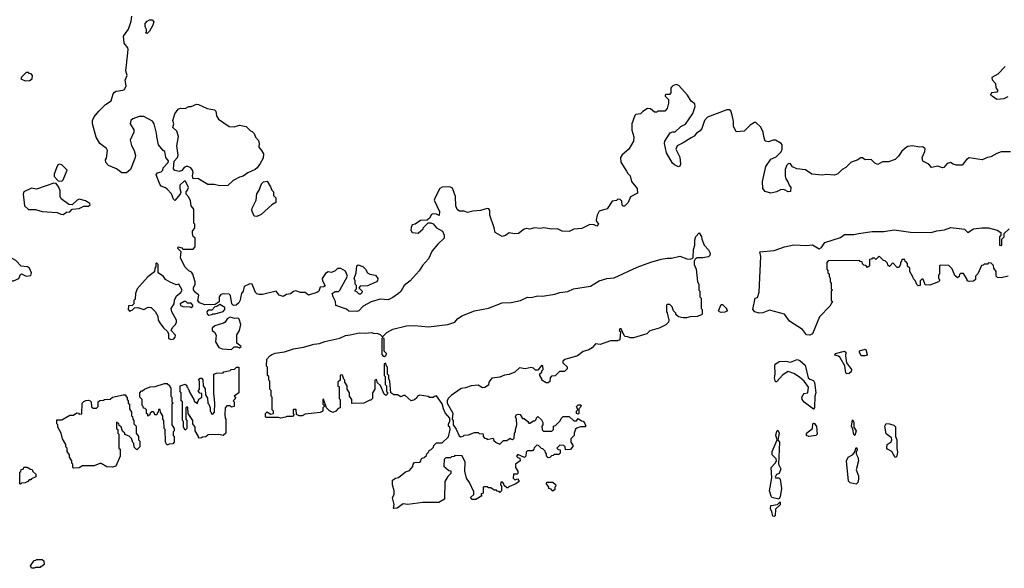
# Model space of a CAD drawing. Extents: x 2106670 to 2323771, y 35271 to 224896.
# Tile 78 of 256: x 2194919 to 2203461, y 57852 to 62609. Entities that reach past the tile are written whole.
import ezdxf

# ---------------------------------------------------------------- set-up
doc = ezdxf.new("R2010")
doc.units = 0

msp = doc.modelspace()

# ---------------------------------------------------------------- linework, layer by layer
at = {"layer": '0CON20XD'}
for points in [[(2196837, 60213), (2196831.7, 60178.3), (2196820, 60155), (2196797, 60133), (2196775, 60130), (2196760, 60145), (2196747, 60217), (2196735, 60230), (2196685, 60232.5), (2196665, 60227.5), (2196650, 60205), (2196648.3, 60161.7), (2196615, 60140), (2196525, 60137.5), (2196480, 60155), (2196463, 60173), (2196471.7, 60221.7), (2196443.6, 60243.6), (2196427, 60267), (2196426.7, 60285), (2196442.5, 60315), (2196442.5, 60335), (2196421.7, 60401.7), (2196409.3, 60419.3), (2196385, 60432.5), (2196352.5, 60465), (2196312.5, 60545), (2196320, 60595), (2196290, 60625), (2196295, 60640), (2196325, 60630), (2196335, 60620), (2196425, 60620), (2196441.7, 60638.3), (2196440, 60715), (2196425, 60730), (2196417.5, 60755), (2196417.5, 60775), (2196437.5, 60805), (2196437.5, 60835), (2196430, 60845), (2196430, 60965), (2196407.5, 60995), (2196399.3, 61039.3), (2196385, 61070), (2196362.5, 61095), (2196362.5, 61115), (2196375, 61130), (2196382.5, 61155), (2196358.3, 61208.3), (2196345, 61207.5), (2196307.5, 61175), (2196307.5, 61145), (2196317, 61113), (2196310, 61095), (2196265, 61040), (2196251.7, 61051.7), (2196235, 61100), (2196199.3, 61139.3), (2196185, 61152.5), (2196146.4, 61166.4), (2196133.9, 61183.9), (2196102.5, 61265), (2196115, 61282.5), (2196145, 61290), (2196160, 61305), (2196162.5, 61325), (2196208.3, 61371.7), (2196210, 61385), (2196187.5, 61415), (2196177.5, 61465), (2196163.6, 61473.6), (2196124, 61525), (2196107.5, 61597.5), (2196106.2, 61625), (2196085.7, 61705.7), (2196070.5, 61730.4), (2195995, 61770), (2195955, 61768.8), (2195901.7, 61748.3), (2195882.5, 61735), (2195877.5, 61705), (2195910, 61655), (2195910, 61635), (2195876.2, 61563.8), (2195887.9, 61517.9), (2195911.2, 61475), (2195922.5, 61432.5), (2195918, 61405), (2195880.7, 61309.3), (2195845, 61280), (2195805, 61280), (2195760, 61315), (2195690, 61345), (2195665, 61370), (2195663, 61393), (2195671.7, 61408.3), (2195681.2, 61475), (2195671.7, 61491.7), (2195615, 61536.2), (2195581.1, 61591.1), (2195549.2, 61705), (2195550.8, 61735), (2195565, 61766.7), (2195605, 61816.7), (2195664, 61875), (2195711.2, 61905), (2195730, 61965), (2195740.2, 61979.8), (2195755, 61988.6), (2195813, 61997), (2195827.5, 62005), (2195842.5, 62035), (2195833.8, 62085), (2195851.2, 62125), (2195840.8, 62165), (2195844.2, 62214.2), (2195860.7, 62350.7), (2195856.1, 62366.1), (2195826.2, 62405), (2195820, 62465), (2195863.9, 62526.1), (2195886.2, 62595), (2195891.7, 62638.3)], [(2196025, 62490), (2196010, 62495), (2196020, 62505), (2196020, 62525), (2196008.3, 62548.3), (2196007.5, 62575), (2196025, 62597.5), (2196045, 62607.5), (2196067, 62607), (2196081.7, 62591.7), (2196075, 62560), (2196045, 62510), (2196025, 62490)], [(2203467.7, 62202.3), (2203405, 62136.7), (2203351.7, 62108.3), (2203355, 62087.5), (2203383.8, 62055), (2203388.3, 62018.3), (2203404, 61995), (2203395, 61980), (2203350, 61975), (2203342.5, 61955), (2203355, 61947.5), (2203395, 61921.2), (2203460, 61925), (2203495, 61943.3)], [(2194965, 62080), (2195005, 62082.5), (2195027.5, 62095), (2195030, 62125), (2195018.3, 62138.3), (2195001.7, 62141.7), (2194995, 62150), (2194975, 62150), (2194935, 62110), (2194930, 62095), (2194965, 62080)], [(2203515, 61463.8), (2203435, 61463.3), (2203395, 61448.8), (2203345, 61418.8), (2203315, 61414), (2203270, 61395), (2203155, 61410), (2203134.1, 61395.9), (2203095, 61348.8), (2203045, 61346.2), (2203017.7, 61357.7), (2202995, 61371.2), (2202965, 61363.3), (2202935, 61326.7), (2202925, 61323.3), (2202885, 61337.5), (2202828.3, 61328.3), (2202805, 61357.5), (2202753, 61383), (2202747.5, 61415), (2202772.5, 61465), (2202775, 61490), (2202755, 61507.5), (2202726.4, 61503.6), (2202665, 61514), (2202625, 61508.8), (2202609.5, 61500.4), (2202572.3, 61467.7), (2202543.3, 61425), (2202515, 61396.7), (2202455, 61377.5), (2202405, 61376.7), (2202365, 61354.3), (2202336.7, 61365), (2202305, 61397.5), (2202255, 61393.3), (2202231.7, 61411.7), (2202215, 61412.5), (2202185, 61390), (2202132.5, 61375), (2202085, 61327.5), (2202055, 61310), (2202016.1, 61273.9), (2201988.3, 61261.7), (2201915, 61266.2), (2201885, 61261.2), (2201790.7, 61270.7), (2201735, 61307.5), (2201660, 61315), (2201623.6, 61333.6), (2201605, 61360), (2201588.3, 61361.7), (2201573, 61347), (2201560.7, 61309.3), (2201560, 61255), (2201565, 61230), (2201587, 61197), (2201593, 61173), (2201610, 61155), (2201605, 61120), (2201585, 61117.5), (2201555, 61132.5), (2201525, 61137.5), (2201483.9, 61116.1), (2201435, 61106), (2201385, 61120), (2201365.6, 61145.5), (2201364.4, 61205), (2201391.4, 61335), (2201435, 61398.8), (2201480.5, 61419.6), (2201526.1, 61463.9), (2201533.6, 61486.4), (2201533.8, 61525), (2201525.8, 61535.8), (2201475, 61563.3), (2201455, 61563.3), (2201415, 61548.8), (2201386.7, 61556.7), (2201373.8, 61595), (2201368.8, 61635), (2201348.3, 61678.3), (2201305, 61717.5), (2201295, 61717.5), (2201256.4, 61693.6), (2201205, 61642.5), (2201135, 61637.5), (2201112, 61685), (2201112.5, 61725), (2201100.5, 61780.4), (2201088, 61818), (2201077, 61827), (2201055, 61826.7), (2200885.6, 61764.4), (2200860.8, 61735), (2200837.5, 61665), (2200823.3, 61645), (2200790, 61625), (2200769.5, 61600.4), (2200745, 61583.3), (2200675, 61540), (2200623.6, 61516.4), (2200612.5, 61485), (2200645.8, 61415.8), (2200651.2, 61355), (2200645, 61337.5), (2200635, 61332.5), (2200600.9, 61350.9), (2200581.4, 61365), (2200530, 61455), (2200511.9, 61535), (2200514.3, 61555), (2200563.1, 61626.9), (2200585, 61636.2), (2200605, 61636.2), (2200655, 61684), (2200695, 61703.3), (2200760, 61795), (2200777.5, 61855), (2200775, 61880), (2200743.6, 61903.6), (2200713.3, 61955), (2200637.6, 62037.6), (2200615, 62046), (2200585, 62036.2), (2200573.3, 62025), (2200566.7, 62015), (2200567.5, 61975), (2200555, 61960), (2200525, 61960), (2200520, 61955), (2200520, 61945), (2200547, 61917), (2200547.5, 61885), (2200535, 61840), (2200515, 61816.7), (2200455, 61816.7), (2200445, 61807.5), (2200425, 61807.5), (2200390, 61835), (2200365, 61837.5), (2200325, 61813.8), (2200305, 61793.8), (2200265, 61786.2), (2200255, 61777.5), (2200230.6, 61705), (2200230.5, 61650.4), (2200246.4, 61593.6), (2200242.5, 61555), (2200203.3, 61485), (2200145, 61436.7), (2200131.2, 61415), (2200134.4, 61374.4), (2200182.5, 61295), (2200194.2, 61274.2), (2200216.2, 61255), (2200226.4, 61206.4), (2200276.1, 61146.1), (2200277.5, 61105), (2200217, 61073), (2200197.5, 61025), (2200167, 60993), (2200153, 60993), (2200145, 61000), (2200142.5, 61035), (2200129.3, 61049.3), (2200108.3, 61051.7), (2200095, 61042.5), (2200060, 61035), (2200015, 60970), (2199945, 60947.5), (2199927.5, 60915), (2199920, 60875), (2199920, 60865), (2199940, 60835), (2199925, 60820), (2199901.7, 60831.7), (2199865, 60833.3), (2199795, 60797.5), (2199725, 60792.5), (2199685, 60773.8), (2199625, 60776.7), (2199585, 60796.7), (2199535, 60793.8), (2199465, 60803.3), (2199435, 60798.8), (2199385, 60803.3), (2199345, 60794), (2199315, 60798), (2199295, 60791.4), (2199245, 60755.7), (2199211.9, 60751.9), (2199165, 60760), (2199133.6, 60736.4), (2199105, 60730), (2199043, 60763), (2199036.2, 60805), (2198997.5, 60915), (2198996.7, 60955), (2198988, 60968), (2198975, 60973.3), (2198916.7, 60953.3), (2198851.4, 60948.6), (2198805, 60938.1), (2198775, 60948.9), (2198735, 60948.6), (2198713.8, 60963.8), (2198702.8, 60995), (2198700, 61075), (2198675, 61147.1), (2198655, 61158.1), (2198635, 61160), (2198585, 61157.1), (2198563.6, 61146.4), (2198522.1, 61067.9), (2198515.9, 61045), (2198562, 60945), (2198558.3, 60911.7), (2198535, 60922.5), (2198503, 60927), (2198490, 60920), (2198473, 60887), (2198455, 60870), (2198395, 60867.5), (2198350, 60835), (2198325, 60830), (2198313.6, 60806.4), (2198313.3, 60785), (2198325, 60763.3), (2198375, 60757.5), (2198420, 60795), (2198420, 60805), (2198461.7, 60848.3), (2198485, 60847.5), (2198505, 60840), (2198533.9, 60803.9), (2198586.4, 60776.4), (2198601.7, 60741.7), (2198602.5, 60715), (2198546.1, 60663.9), (2198496.7, 60605), (2198466, 60535), (2198412.1, 60477.9), (2198385, 60431.2), (2198305, 60343.8), (2198255, 60304), (2198226.3, 60253.7), (2198204.4, 60235.5), (2198155, 60200), (2198115, 60180.8), (2198045, 60186.7), (2197968.3, 60161.7), (2197900, 60125), (2197860, 60085), (2197845, 60077.5), (2197773, 60083), (2197755, 60100), (2197661.7, 60131.7), (2197657.5, 60165), (2197637.5, 60205), (2197630, 60235), (2197655, 60252.5), (2197685, 60252.5), (2197696.4, 60263.6), (2197762.5, 60385), (2197745, 60430), (2197705, 60452.5), (2197675, 60452.5), (2197655, 60432.5), (2197625, 60417.5), (2197595, 60422.5), (2197570.5, 60409.6), (2197543.3, 60365), (2197546.7, 60345), (2197568.3, 60301.7), (2197557, 60293), (2197525, 60290), (2197513.6, 60256.4), (2197495.9, 60244.1), (2197425, 60220), (2197395, 60242.5), (2197353.9, 60243.9), (2197315, 60257.5), (2197295, 60252.5), (2197267.3, 60232.7), (2197232.5, 60227.5), (2197205, 60207.8), (2197169.3, 60219.3), (2197145, 60254.2), (2197025, 60226.2), (2196995, 60226.7), (2196975, 60232.5), (2196963.8, 60243.8), (2196936.4, 60316.4), (2196915, 60320), (2196867.5, 60295), (2196857.5, 60255), (2196842.5, 60235), (2196837, 60213)], [(2196655, 61168.8), (2196605, 61181.2), (2196550.7, 61180.7), (2196465, 61232.5), (2196425, 61230), (2196417.5, 61255), (2196422.5, 61285), (2196416.7, 61305), (2196402.5, 61325), (2196376.4, 61336.4), (2196363, 61337), (2196345, 61327.5), (2196325, 61300), (2196305, 61292.5), (2196265, 61300), (2196253.3, 61315), (2196258.3, 61381.7), (2196287.5, 61415), (2196293.3, 61435), (2196281.2, 61515), (2196296.2, 61595), (2196281.2, 61641.2), (2196246.7, 61675), (2196256.2, 61705), (2196246.7, 61735), (2196265, 61792.5), (2196295, 61833.3), (2196315, 61841.2), (2196355, 61838), (2196385, 61857.5), (2196405, 61857.5), (2196453.9, 61876.1), (2196470, 61875), (2196545, 61840), (2196608.3, 61828.3), (2196620, 61815), (2196626.7, 61775), (2196642.5, 61745), (2196735, 61683.3), (2196779.5, 61680.4), (2196825, 61694), (2196885, 61682.5), (2196920, 61645), (2196935, 61640), (2196953, 61623), (2196965, 61590), (2196991.7, 61561.7), (2196997.5, 61535), (2196992.5, 61505), (2197017.5, 61475), (2197032.5, 61445), (2197031.7, 61408.3), (2197005, 61362.5), (2196980, 61325), (2196960.5, 61309.6), (2196898.8, 61281.2), (2196857.7, 61252.3), (2196825, 61243.8), (2196770, 61215), (2196725, 61172.5), (2196655, 61168.8)], [(2195285, 61210), (2195295, 61220), (2195330, 61305), (2195285, 61350), (2195264.1, 61355.9), (2195250.5, 61349.6), (2195237.5, 61325), (2195218.3, 61268.3), (2195218.3, 61248.3), (2195251.7, 61211.7), (2195285, 61210)], [(2195295, 60920), (2195325, 60940), (2195355, 60942.5), (2195373, 60967), (2195435, 60973.1), (2195475, 60992), (2195515, 60992.5), (2195530, 61005), (2195526.4, 61016.4), (2195488.3, 61038.3), (2195435, 61053.3), (2195417.5, 61045), (2195375, 61002.5), (2195346.4, 61006.4), (2195277.5, 61055), (2195270, 61075), (2195270, 61125), (2195258.3, 61158.3), (2195235, 61190), (2195215, 61192.5), (2195065, 61140), (2195020.7, 61149.3), (2194953.3, 61115), (2194950, 61095), (2194961.9, 60995), (2194995, 60963.8), (2195055, 60963.3), (2195115, 60946.7), (2195245, 60937.5), (2195275, 60922.5), (2195295, 60920)], [(2196975, 60903.8), (2196952.5, 60905), (2196933.8, 60955), (2196936.2, 60975), (2196970, 61045), (2196975, 61100), (2196995, 61130), (2197016.2, 61185), (2197035, 61203.3), (2197065, 61210), (2197095, 61160), (2197105, 61130), (2197120, 61115), (2197120, 61085), (2197140, 61065), (2197140, 61025), (2197105, 61002.5), (2197015, 60920), (2196975, 60903.8)], [(2198165, 58370), (2198162.5, 58375), (2198166.2, 58405), (2198154.1, 58464.1), (2198166.2, 58495), (2198166.7, 58525), (2198154.2, 58575), (2198154.3, 58615.7), (2198180, 58635), (2198205, 58640), (2198265, 58687.5), (2198299.3, 58700.7), (2198330, 58735), (2198332.5, 58755), (2198345, 58770), (2198388.3, 58771.7), (2198398.3, 58781.7), (2198401.7, 58798.3), (2198411.7, 58808.3), (2198428.3, 58811.7), (2198448.3, 58831.7), (2198450, 58845), (2198468.3, 58861.7), (2198470, 58875), (2198488.3, 58881.7), (2198508.3, 58901.7), (2198511.7, 58918.3), (2198535, 58940), (2198585, 58940), (2198638.3, 58991.7), (2198652.5, 59055), (2198650, 59075), (2198640, 59085), (2198640, 59105), (2198650, 59125), (2198650, 59155), (2198609.3, 59199.3), (2198594.2, 59234.2), (2198585, 59277.5), (2198535, 59347.5), (2198516.7, 59343.3), (2198505, 59332.5), (2198475, 59332.5), (2198461.7, 59341.7), (2198387, 59353), (2198370, 59345), (2198365, 59330), (2198345, 59312.5), (2198316.4, 59303.6), (2198261.7, 59351.7), (2198248.3, 59351.7), (2198225, 59340), (2198197, 59357), (2198165, 59356.7), (2198140, 59375), (2198130, 59475), (2198120, 59495), (2198120, 59525), (2198110, 59535), (2198110, 59595), (2198100, 59605), (2198095, 59630), (2198080, 59625), (2198080, 59525), (2198090, 59515), (2198090, 59445), (2198100, 59435), (2198100, 59385), (2198108.3, 59378.3), (2198110, 59365), (2198095, 59350), (2198081.7, 59361.7), (2198048.3, 59438.3), (2198021.7, 59461.7), (2198015, 59490), (2198000, 59485), (2198000, 59405), (2197980, 59375), (2197980, 59325), (2197965, 59310), (2197955, 59310), (2197905, 59283.3), (2197801.7, 59281.7), (2197800, 59315), (2197780, 59345), (2197780, 59375), (2197760, 59405), (2197760, 59435), (2197740, 59465), (2197740, 59485), (2197731.7, 59491.7), (2197718.3, 59528.3), (2197705, 59530), (2197700, 59525), (2197700, 59485), (2197680, 59465), (2197680, 59435), (2197690, 59425), (2197690, 59325), (2197700, 59315), (2197700, 59245), (2197681.7, 59238.3), (2197662.5, 59215), (2197634, 59204), (2197607, 59217), (2197580, 59245), (2197555, 59320), (2197550, 59315), (2197550, 59275), (2197558.3, 59268.3), (2197560, 59255), (2197550, 59245), (2197547.5, 59215), (2197525, 59202.5), (2197395, 59190), (2197370, 59175), (2197343.8, 59173.8), (2197320, 59185), (2197318.3, 59228.3), (2197295, 59230), (2197290, 59225), (2197290, 59195), (2197300, 59185), (2197285, 59170), (2197235, 59170), (2197225, 59162.5), (2197185, 59154), (2197165, 59160), (2197055, 59160), (2197050, 59165), (2197050, 59195), (2197065, 59210), (2197095, 59190), (2197120, 59195), (2197120, 59215), (2197110, 59225), (2197110, 59335), (2197100, 59345), (2197100, 59395), (2197090, 59405), (2197090, 59475), (2197080, 59485), (2197080, 59515), (2197070, 59525), (2197070, 59595), (2197060, 59605), (2197062.5, 59665), (2197090, 59695), (2197105, 59706.7), (2197135, 59716.7), (2197215, 59730), (2197295, 59755.8), (2197381.7, 59768.3), (2197472.5, 59795), (2197519.6, 59800.4), (2197565, 59820), (2197695, 59846.7), (2197745, 59871.2), (2197786.4, 59876.4), (2197865, 59893.3), (2197915, 59890), (2197975, 59897.5), (2197985, 59890), (2198025, 59887.5), (2198045, 59880), (2198065, 59860), (2198103.9, 59896.1), (2198155, 59926.2), (2198275.8, 59954.2), (2198345, 59958.6), (2198465, 59945.7), (2198632.7, 59967.3), (2198693.6, 59986.4), (2198717.5, 60015), (2198755, 60040.8), (2198865.7, 60085.7), (2198985, 60107.1), (2199105, 60152.9), (2199183.3, 60156.7), (2199265, 60175.6), (2199325, 60201.9), (2199355, 60199.1), (2199415, 60214.4), (2199455, 60211.1), (2199561.8, 60228.2), (2199605, 60243.8), (2199675, 60253.3), (2199723.9, 60276.1), (2199870.5, 60299.6), (2199945, 60344), (2200013.9, 60366.1), (2200075, 60370), (2200275, 60462.5), (2200395, 60506), (2200485, 60531.2), (2200535, 60541.2), (2200575, 60540), (2200645, 60560), (2200706, 60536), (2200735, 60532.5), (2200752.5, 60537.5), (2200762.5, 60547.5), (2200764.7, 60615), (2200775.8, 60655), (2200775, 60700), (2200785, 60730), (2200815, 60760), (2200835, 60730), (2200837.5, 60705), (2200856.2, 60655), (2200895, 60614.2), (2200910, 60585), (2200906.7, 60565), (2200895, 60552.7), (2200845.4, 60544.6), (2200795, 60543.3), (2200777.5, 60532.5), (2200770, 60515), (2200770, 60485), (2200786.4, 60446.4), (2200800, 60335), (2200810, 60315), (2200810, 60265), (2200820, 60255), (2200820, 60205), (2200830, 60195), (2200830, 60105), (2200840, 60095), (2200840, 60055), (2200835, 60050), (2200795, 60036.7), (2200735, 60033.8), (2200703.9, 60023.9), (2200673.9, 60023.9), (2200633.6, 60033.6), (2200611.7, 60051.7), (2200610, 60065), (2200590, 60085), (2200578.3, 60118.3), (2200558.3, 60138.3), (2200535, 60140), (2200530, 60135), (2200530, 60075), (2200537, 60067), (2200550, 60005), (2200546.7, 59985), (2200525, 59962.5), (2200467, 59933), (2200385, 59910), (2200360, 59885), (2200245, 59850), (2200215, 59850), (2200195, 59860), (2200171.7, 59861.7), (2200161.7, 59871.7), (2200138.3, 59928.3), (2200125, 59930), (2200120, 59915), (2200130, 59905), (2200126.1, 59833.9), (2200105, 59823.8), (2200045, 59823.3), (2199953.8, 59793.8), (2199915, 59800), (2199885, 59763.8), (2199855, 59746.7), (2199807.5, 59732.5), (2199757.5, 59695), (2199647.5, 59662.5), (2199631.7, 59648.3), (2199630, 59635), (2199668.3, 59598.3), (2199668.3, 59581.7), (2199645, 59560), (2199601.7, 59558.3), (2199565, 59520), (2199531.7, 59518.3), (2199520, 59505), (2199518.3, 59471.7), (2199505, 59460), (2199485, 59460), (2199450, 59485), (2199450, 59495), (2199430, 59525), (2199431.7, 59538.3), (2199448.3, 59551.7), (2199450, 59565), (2199460, 59575), (2199458.3, 59608.3), (2199445, 59610), (2199415, 59570), (2199395, 59570), (2199375, 59586.7), (2199355, 59593.3), (2199305, 59582.5), (2199255, 59590), (2199215, 59553.3), (2199165, 59533.8), (2199125, 59526.2), (2199085, 59510), (2199015, 59500), (2198988.8, 59465), (2198985, 59440), (2198955, 59420), (2198935, 59417.5), (2198895, 59440), (2198835, 59434), (2198785, 59416.7), (2198748.3, 59411.7), (2198660.7, 59349.3), (2198636.4, 59323.6), (2198627.5, 59305), (2198627.5, 59285), (2198676.4, 59196.4), (2198670, 59145), (2198680, 59135), (2198680, 59095), (2198705, 59060), (2198731.7, 59001.7), (2198742.5, 58992.5), (2198765, 58997.5), (2198775, 59006.2), (2198811.7, 59008.3), (2198865, 59030), (2198895, 59030), (2198905, 59020), (2198938.3, 59018.3), (2198940, 58995), (2198951.7, 58981.7), (2198968.3, 58978.3), (2198975, 58970), (2199025, 58980), (2199031.7, 58961.7), (2199051.7, 58941.7), (2199085, 58930), (2199115, 58960), (2199145, 58960), (2199175, 58980), (2199181.7, 58971.7), (2199195, 58970), (2199208.3, 58981.7), (2199212.5, 59025), (2199220, 59035), (2199220, 59055), (2199232.5, 59095), (2199230, 59145), (2199220, 59165), (2199230, 59185), (2199245, 59190), (2199260, 59185), (2199281.7, 59151.7), (2199295, 59150), (2199326.4, 59126.4), (2199335, 59110), (2199345, 59110), (2199375, 59130), (2199388.3, 59131.7), (2199398.3, 59141.7), (2199401.7, 59158.3), (2199415, 59170), (2199445, 59140), (2199457, 59117), (2199457.5, 59095), (2199450, 59085), (2199451.7, 59051.7), (2199465, 59040), (2199535, 59040), (2199550, 59055), (2199550, 59085), (2199568.3, 59091.7), (2199608.3, 59131.7), (2199615, 59150), (2199635, 59170), (2199685, 59170), (2199725, 59130), (2199748.3, 59131.7), (2199765, 59150), (2199791.7, 59131.7), (2199808.3, 59128.3), (2199820, 59115), (2199830, 59085), (2199825, 59080), (2199785, 59080), (2199751.7, 59068.3), (2199741.7, 59058.3), (2199730, 59025), (2199730, 59005), (2199700, 58975), (2199700, 58945), (2199720, 58915), (2199698.3, 58881.7), (2199655, 58880), (2199650, 58905), (2199638.3, 58918.3), (2199605, 58920), (2199580, 58895), (2199591.7, 58881.7), (2199608.3, 58878.3), (2199608.3, 58851.7), (2199595, 58840), (2199555, 58840), (2199548.3, 58831.7), (2199531.7, 58828.3), (2199518.3, 58811.7), (2199505, 58810), (2199490, 58825), (2199490, 58845), (2199480, 58855), (2199478.3, 58868.3), (2199458.3, 58888.3), (2199445, 58890), (2199418.3, 58918.3), (2199405, 58920), (2199381.7, 58898.3), (2199380, 58885), (2199368.3, 58871.7), (2199325, 58870), (2199311.7, 58858.3), (2199310, 58825), (2199298.3, 58811.7), (2199241.7, 58838.3), (2199230, 58825), (2199241.7, 58811.7), (2199258.3, 58808.3), (2199260, 58785), (2199220, 58755), (2199220, 58725), (2199240, 58695), (2199240, 58675), (2199235, 58670), (2199201.7, 58668.3), (2199200, 58635), (2199215, 58620), (2199238.3, 58628.3), (2199250, 58615), (2199248.3, 58601.7), (2199218.3, 58581.7), (2199161.7, 58558.3), (2199155, 58550), (2199145, 58550), (2199121.7, 58571.7), (2199120, 58585), (2199108.3, 58598.3), (2199091.7, 58598.3), (2199090, 58575), (2199100, 58565), (2199100, 58525), (2199085, 58510), (2199078.3, 58518.3), (2199061.7, 58521.7), (2199055, 58530), (2199035, 58530), (2199005, 58550), (2198985, 58550), (2198975, 58560), (2198945, 58560), (2198940, 58555), (2198940, 58505), (2198920, 58495), (2198928.3, 58481.7), (2198875, 58450), (2198845, 58450), (2198830, 58465), (2198858.3, 58491.7), (2198860, 58515), (2198820, 58595), (2198793.8, 58633.8), (2198780, 58695), (2198782.5, 58772.5), (2198758.3, 58828.3), (2198695, 58830), (2198688.3, 58821.7), (2198665, 58820), (2198655, 58810), (2198615, 58810), (2198600, 58795), (2198598.3, 58738.3), (2198641.7, 58701.7), (2198658.3, 58698.3), (2198660, 58675), (2198631.7, 58648.3), (2198606.7, 58605), (2198605, 58452.5), (2198555, 58424.2), (2198415, 58423.8), (2198285, 58406.7), (2198245, 58412.5), (2198195, 58372.5), (2198165, 58370)], [(2201775, 59874.6), (2201745, 59876.7), (2201711.4, 59921.4), (2201597.5, 59995), (2201553.3, 60055), (2201425, 60090), (2201365, 60066), (2201334.1, 60064.1), (2201296.2, 60076.2), (2201280, 60095), (2201300, 60195), (2201318.3, 60201.7), (2201333, 60247), (2201350, 60555), (2201340, 60595), (2201462.9, 60607.1), (2201555, 60639.2), (2201635.9, 60655.9), (2201745, 60651.2), (2201795.8, 60655.8), (2201855, 60622.5), (2201876.2, 60633.8), (2201905, 60676), (2202038.6, 60721.4), (2202074.2, 60745.8), (2202155, 60746), (2202195, 60754), (2202315, 60772), (2202415, 60771.2), (2202505, 60786.2), (2202646.1, 60766.1), (2202825, 60763.3), (2202875, 60778.8), (2202942.7, 60787.3), (2202995.9, 60805.9), (2203114.1, 60794.1), (2203145, 60764), (2203195, 60796), (2203265, 60805.6), (2203325, 60805.6), (2203400, 60785), (2203430, 60765), (2203430, 60735), (2203420, 60725), (2203420, 60655), (2203435, 60650), (2203440, 60655), (2203440, 60705), (2203460, 60725), (2203460, 60755), (2203502.5, 60795)], [(2194865, 60343.8), (2194912.5, 60365), (2194925, 60400), (2194933.6, 60406.4), (2194975, 60386), (2195015, 60392), (2195020.5, 60415), (2195004.7, 60454.7), (2194985.9, 60465.9), (2194932.9, 60472.9), (2194885, 60521.2), (2194818.1, 60558.1), (2194795, 60597.5), (2194755, 60586.7), (2194715, 60586.2), (2194681.7, 60578.3), (2194675, 60570), (2194676.2, 60555), (2194722.5, 60515), (2194809.5, 60369.6), (2194845, 60343.8), (2194865, 60343.8)], [(2196235, 59837.5), (2196255, 59842.5), (2196267.5, 59855), (2196270, 59875), (2196232.5, 59915), (2196245, 59940), (2196270, 59965), (2196280, 59985), (2196280, 60005), (2196240, 60075), (2196232.5, 60105), (2196260, 60145), (2196263, 60177), (2196280, 60215), (2196317.5, 60245), (2196327.5, 60265), (2196300, 60315), (2196275, 60310), (2196225, 60332.5), (2196185, 60357.5), (2196165, 60382.5), (2196120, 60415), (2196120, 60485), (2196105, 60500), (2196100, 60495), (2196100, 60465), (2196090, 60455), (2196088.3, 60421.7), (2196030.7, 60379.3), (2195937.5, 60275), (2195922.5, 60235), (2195920, 60185), (2195910, 60175), (2195910, 60145), (2195895, 60130), (2195861.7, 60128.3), (2195860, 60095), (2195875, 60080), (2195881.7, 60088.3), (2195895, 60090), (2195915, 60110), (2195945, 60112.5), (2195995, 60097.5), (2196033, 60117), (2196060, 60115), (2196095, 60080), (2196117, 60037), (2196120, 60005), (2196135, 59980), (2196165, 59937.5), (2196200, 59905), (2196210, 59885), (2196210, 59845), (2196235, 59837.5)], [(2197875, 60230), (2197865, 60230), (2197845, 60250), (2197830, 60255), (2197830, 60265), (2197840, 60275), (2197840, 60305), (2197830, 60315), (2197830, 60345), (2197820, 60365), (2197837.5, 60415), (2197842.5, 60475), (2197855, 60482.5), (2197895, 60470), (2197920, 60445), (2197937.5, 60415), (2197955, 60403.3), (2198005, 60393.3), (2198026.7, 60365), (2198023.6, 60346.4), (2198015, 60337.5), (2197935, 60300), (2197871.7, 60298.3), (2197860, 60285), (2197890, 60255), (2197888.3, 60241.7), (2197875, 60230)], [(2203495, 60384.4), (2203435, 60371.2), (2203402.5, 60375), (2203390, 60385), (2203390, 60425), (2203370, 60455), (2203368.3, 60478.3), (2203348.3, 60498.3), (2203325, 60500), (2203315, 60490), (2203285, 60490), (2203278.3, 60481.7), (2203261.7, 60478.3), (2203230, 60405), (2203210, 60385), (2203210, 60355), (2203195, 60342.5), (2203155, 60340), (2203140, 60345), (2203140, 60355), (2203108.3, 60408.3), (2203081.7, 60408.3), (2203071.7, 60398.3), (2203068.3, 60381.7), (2203055, 60370), (2203031.7, 60391.7), (2203008.3, 60448.3), (2202978.3, 60478.3), (2202905, 60480), (2202900, 60475), (2202900, 60405), (2202890, 60395), (2202890, 60365), (2202900, 60355), (2202900, 60345), (2202890, 60335), (2202815, 60306.2), (2202775, 60310), (2202758.3, 60358.3), (2202745, 60360), (2202730, 60345), (2202730, 60305), (2202715, 60300), (2202701.7, 60311.7), (2202688.3, 60348.3), (2202671.7, 60361.7), (2202670, 60375), (2202640, 60425), (2202640, 60455), (2202621.7, 60471.7), (2202620, 60495), (2202608.3, 60508.3), (2202601.7, 60511.7), (2202598.3, 60528.3), (2202571.7, 60528.3), (2202570, 60515), (2202560, 60505), (2202560, 60485), (2202545, 60460), (2202531.7, 60461.7), (2202495, 60500), (2202465, 60470), (2202451.7, 60481.7), (2202448.3, 60498.3), (2202428.3, 60518.3), (2202411.7, 60521.7), (2202375, 60560), (2202345, 60530), (2202335, 60540), (2202315, 60540), (2202308.3, 60531.7), (2202291.7, 60528.3), (2202290, 60475), (2202275, 60460), (2202258.3, 60478.3), (2202241.7, 60481.7), (2202231.7, 60491.7), (2202228.3, 60508.3), (2202211.7, 60511.7), (2202205, 60520), (2201931.7, 60518.3), (2201920, 60505), (2201920, 60445), (2201930, 60435), (2201930, 60415), (2201940, 60405), (2201940, 60385), (2201950, 60365), (2201950, 60335), (2201960, 60325), (2201960, 60275), (2201970, 60265), (2201960, 60255), (2201960, 60175), (2201970, 60165), (2201946.7, 60125), (2201856.2, 60033.8), (2201795.5, 59885), (2201775, 59874.6)], [(2196405, 60112.5), (2196420, 60125), (2196420, 60135), (2196405, 60150), (2196375, 60150), (2196360, 60165), (2196345, 60166.7), (2196310, 60145), (2196315, 60130), (2196333, 60123), (2196395, 60120), (2196405, 60112.5)], [(2196558.3, 60048.3), (2196585, 60052.5), (2196595, 60060), (2196615, 60057.5), (2196685, 60080), (2196697.5, 60095), (2196697.5, 60115), (2196655, 60140), (2196628.3, 60121.7), (2196611.7, 60118.3), (2196585, 60090), (2196555, 60090), (2196543, 60077), (2196545, 60060), (2196558.3, 60048.3)], [(2201005, 60070), (2200990, 60075), (2200982.5, 60085), (2201005, 60140), (2201015, 60140), (2201050, 60105), (2201050, 60095), (2201060, 60085), (2201035, 60073.3), (2201005, 60070)], [(2196755, 59750), (2196778.3, 59771.7), (2196805, 59772.5), (2196825, 59764), (2196838.8, 59775), (2196802.5, 59805), (2196803.6, 59876.4), (2196825.8, 59914.2), (2196838.1, 59965), (2196823.6, 60013.6), (2196815, 60022.5), (2196785, 60019.2), (2196745, 60030), (2196720, 60015), (2196700, 59985), (2196686.7, 59976.7), (2196612.5, 59955), (2196590, 59935), (2196590, 59915), (2196609.3, 59899.3), (2196622.5, 59875), (2196617.5, 59815), (2196647.3, 59767.3), (2196675, 59753.8), (2196755, 59750)], [(2198085, 59690), (2198098.3, 59701.7), (2198100, 59715), (2198080, 59735), (2198080, 59845), (2198065, 59850), (2198060, 59845), (2198060, 59705), (2198071.7, 59691.7), (2198085, 59690)], [(2202095, 59538.8), (2202087.1, 59547.1), (2202078.7, 59608.7), (2202033.4, 59683.4), (2202022.7, 59692.7), (2201990.5, 59700.4), (2201996.2, 59715), (2202075, 59733.8), (2202085, 59726.7), (2202081.9, 59695), (2202092.6, 59632.6), (2202133.8, 59575), (2202131.5, 59555), (2202115, 59542.5), (2202095, 59538.8)], [(2202255, 59694.3), (2202218.8, 59695), (2202204.4, 59725), (2202205, 59737.5), (2202255, 59753.3), (2202259.5, 59749.6), (2202270.6, 59705), (2202265, 59696), (2202255, 59694.3)], [(2201805, 59232.5), (2201725, 59293.3), (2201706.4, 59316.4), (2201703.8, 59335), (2201715, 59356.2), (2201725, 59366.7), (2201757.5, 59372.5), (2201763, 59423), (2201723.9, 59473.9), (2201685, 59510), (2201635, 59542.5), (2201585, 59560), (2201540, 59530), (2201485, 59470), (2201475, 59470), (2201467.5, 59505), (2201473.8, 59535), (2201470, 59615), (2201480, 59625), (2201507.5, 59645), (2201565, 59649.3), (2201605, 59638.5), (2201665, 59663.8), (2201686.7, 59655), (2201733.8, 59613.8), (2201758.8, 59505), (2201775, 59491.2), (2201805, 59482), (2201815, 59462.5), (2201825.3, 59374.7), (2201815.7, 59344.3), (2201813, 59247), (2201805, 59232.5)], [(2196475, 58980), (2196470, 58985), (2196470, 58995), (2196440, 59045), (2196440, 59075), (2196420, 59105), (2196420, 59135), (2196380, 59195), (2196378.3, 59248.3), (2196365, 59250), (2196360, 59245), (2196360, 59145), (2196370, 59135), (2196370, 59065), (2196355, 59050), (2196340, 59075), (2196340, 59125), (2196330, 59135), (2196330, 59295), (2196320, 59305), (2196320, 59375), (2196310, 59385), (2196310, 59435), (2196355, 59450), (2196368.3, 59438.3), (2196370, 59425), (2196378.3, 59418.3), (2196380, 59405), (2196388.3, 59398.3), (2196390, 59385), (2196430, 59315), (2196431.7, 59301.7), (2196460, 59280), (2196460, 59295), (2196468.3, 59301.7), (2196471.7, 59318.3), (2196500, 59335), (2196498.3, 59368.3), (2196481.7, 59371.7), (2196470, 59385), (2196470, 59395), (2196480, 59405), (2196480, 59475), (2196470, 59485), (2196485, 59500), (2196495, 59500), (2196507, 59487), (2196510, 59435), (2196527, 59407), (2196530, 59355), (2196547, 59327), (2196550, 59285), (2196560, 59275), (2196570, 59245), (2196570, 59215), (2196578.3, 59208.3), (2196581.7, 59191.7), (2196595, 59190), (2196610, 59205), (2196612.5, 59285), (2196603.3, 59375), (2196603.8, 59535), (2196625.6, 59545.6), (2196683, 59547), (2196690, 59555), (2196743.8, 59566.2), (2196752.5, 59575), (2196781.7, 59578.3), (2196800, 59595), (2196820, 59595), (2196820, 59375), (2196780, 59345), (2196790, 59335), (2196788.3, 59321.7), (2196770, 59305), (2196780, 59295), (2196780, 59255), (2196755, 59250), (2196745, 59260), (2196715, 59260), (2196700, 59245), (2196697.5, 59185), (2196700, 59155), (2196707.5, 59145), (2196707, 59023), (2196685, 59002.5), (2196645, 59012.5), (2196555, 59010), (2196535, 58992.5), (2196505, 58990), (2196495, 58983.3), (2196475, 58980)], [(2196205, 58922.5), (2196195, 58922.5), (2196182.5, 58945), (2196180, 59055), (2196172.5, 59065), (2196170, 59135), (2196160, 59145), (2196160, 59175), (2196140, 59205), (2196138.3, 59228.3), (2196121.7, 59228.3), (2196120, 59205), (2196111.7, 59198.3), (2196108.3, 59181.7), (2196091.7, 59181.7), (2196088.3, 59198.3), (2196078.3, 59208.3), (2196065, 59210), (2196051.7, 59198.3), (2196048.3, 59181.7), (2196031.7, 59171.7), (2196030, 59185), (2196020, 59195), (2196020, 59225), (2196008.3, 59238.3), (2195991.7, 59241.7), (2195990, 59255), (2195980, 59265), (2195980, 59315), (2195960, 59335), (2195960, 59375), (2195975, 59390), (2195985, 59390), (2196002.5, 59405), (2196050, 59425), (2196095, 59430), (2196175.7, 59455.7), (2196197.5, 59455), (2196220, 59435), (2196220, 59425), (2196230, 59415), (2196230, 59345), (2196240, 59335), (2196240, 59295), (2196250, 59285), (2196240, 59275), (2196240, 59095), (2196260, 59065), (2196260, 59045), (2196250, 59035), (2196250, 59005), (2196260, 58995), (2196260, 58945), (2196247, 58933), (2196215, 58930), (2196205, 58922.5)], [(2195385, 58720), (2195380, 58725), (2195380, 58755), (2195370, 58765), (2195370, 58785), (2195350, 58815), (2195350, 58835), (2195330, 58865), (2195330, 58895), (2195320, 58905), (2195320, 58925), (2195290, 58975), (2195280, 59025), (2195250, 59075), (2195250, 59095), (2195240, 59105), (2195241.7, 59138.3), (2195285, 59140), (2195355, 59180), (2195385, 59180), (2195415, 59200), (2195428.3, 59198.3), (2195435, 59190), (2195458.3, 59191.7), (2195460, 59285), (2195475, 59300), (2195493, 59307), (2195515, 59310), (2195530, 59305), (2195540, 59295), (2195541.7, 59251.7), (2195555, 59240), (2195585, 59240), (2195600, 59255), (2195600, 59295), (2195613, 59307), (2195645, 59310), (2195655, 59316.7), (2195702.5, 59317.5), (2195725, 59336), (2195816.2, 59356.2), (2195840, 59355), (2195840, 59345), (2195850, 59335), (2195850, 59315), (2195860, 59305), (2195860, 59285), (2195870, 59275), (2195870, 59235), (2195890, 59205), (2195890, 59175), (2195898.3, 59168.3), (2195900, 59145), (2195910, 59135), (2195910, 59105), (2195930, 59085), (2195930, 59025), (2195950, 58995), (2195950, 58965), (2195960, 58955), (2195960, 58905), (2195935, 58880), (2195911.7, 58901.7), (2195910, 58935), (2195901.7, 58941.7), (2195888.3, 58978.3), (2195868.3, 58998.3), (2195831.7, 59011.7), (2195830, 59025), (2195811.7, 59041.7), (2195798.3, 59078.3), (2195781.7, 59091.7), (2195778.3, 59108.3), (2195760, 59120), (2195760, 59065), (2195770, 59055), (2195770, 59025), (2195780, 59015), (2195780, 58895), (2195790, 58885), (2195790, 58825), (2195753, 58737), (2195725, 58730), (2195675, 58733.3), (2195625, 58760), (2195615, 58760), (2195565, 58740), (2195465, 58740), (2195435, 58723.3), (2195385, 58720)], [(2199765, 59190), (2199750, 59195), (2199750, 59215), (2199760, 59225), (2199750, 59255), (2199765, 59270), (2199785, 59270), (2199790, 59265), (2199785, 59250), (2199770, 59235), (2199770, 59195), (2199765, 59190)], [(2202165, 59002.5), (2202155, 59012.5), (2202147.7, 59057.7), (2202136.2, 59085), (2202145, 59140), (2202155, 59120), (2202156.8, 59076.8), (2202175.5, 59045), (2202165, 59002.5)], [(2201505, 58452.5), (2201445, 58466.2), (2201436.9, 58476.9), (2201424.6, 58525), (2201443.6, 58636.4), (2201437.8, 58725), (2201474, 58765), (2201484, 58785), (2201480.5, 58800.4), (2201447.5, 58837.5), (2201445.7, 58865), (2201490, 58965), (2201480, 59005), (2201487.5, 59042.5), (2201495, 59050), (2201507.8, 59025), (2201496.7, 58966.7), (2201511.2, 58945), (2201503.1, 58755), (2201522.5, 58715), (2201506.9, 58673.1), (2201483.3, 58665), (2201474, 58644), (2201477, 58637), (2201505, 58635.7), (2201515, 58625.8), (2201528.9, 58545), (2201515, 58472.5), (2201505, 58452.5)], [(2201765, 58994.4), (2201746, 59005), (2201744.2, 59025), (2201796.2, 59065), (2201800, 59105), (2201805, 59110), (2201815, 59107.5), (2201831.1, 59081.1), (2201836.7, 59015), (2201825, 59004.1), (2201765, 58994.4)], [(2202515, 58812.5), (2202484.2, 58864.2), (2202448, 58885), (2202441.5, 58895), (2202443.8, 58925), (2202479.8, 58950.2), (2202485.7, 58965), (2202482, 58985), (2202435, 59018.8), (2202424.4, 59085), (2202435, 59106.7), (2202463.8, 59106.2), (2202503.9, 59093.9), (2202518.1, 59078.1), (2202516.9, 58995), (2202528.2, 58965), (2202528.5, 58895), (2202535.3, 58855), (2202525, 58817.5), (2202515, 58812.5)], [(2202175, 58583.1), (2202125, 58592.5), (2202108.5, 58608.6), (2202092.7, 58785), (2202105, 58816), (2202144.2, 58835.8), (2202162.5, 58855), (2202175, 58900), (2202185.7, 58885), (2202185, 58872.5), (2202176.2, 58863.8), (2202175.7, 58845), (2202189.6, 58815), (2202194.6, 58785), (2202176.9, 58705), (2202194.5, 58655), (2202197.1, 58625), (2202189.4, 58595), (2202175, 58583.1)], [(2194925, 58582.5), (2194920, 58585), (2194920, 58685), (2194928.3, 58691.7), (2194931.7, 58708.3), (2194948.3, 58711.7), (2194955, 58730), (2194985, 58730), (2195011.7, 58711.7), (2195028.3, 58708.3), (2195031.7, 58691.7), (2195058.3, 58668.3), (2195060, 58645), (2195021.7, 58628.3), (2195015, 58620), (2195001.7, 58618.3), (2194990, 58605), (2194965, 58592.5), (2194935, 58590), (2194925, 58582.5)], [(2199545, 58520), (2199528.3, 58538.3), (2199510, 58545), (2199510, 58555), (2199490, 58585), (2199491.7, 58598.3), (2199545, 58600), (2199568.3, 58578.3), (2199570, 58565), (2199560, 58555), (2199560, 58535), (2199545, 58520)], [(2201465, 58302.5), (2201454, 58305), (2201444.6, 58344.6), (2201431.9, 58365), (2201435, 58396.7), (2201493.6, 58406.4), (2201515, 58427.5), (2201515, 58403.3), (2201476.7, 58365), (2201471.7, 58308.3), (2201465, 58302.5)], [(2195045, 57852.5), (2195020, 57855), (2195012.5, 57875), (2195045, 57920), (2195058.3, 57921.7), (2195065, 57930), (2195115, 57930), (2195128.3, 57918.3), (2195130, 57885), (2195115, 57870), (2195101.7, 57868.3), (2195095, 57860), (2195055, 57860), (2195045, 57852.5)]]:
    msp.add_lwpolyline(points, dxfattribs=at)

doc.saveas('drawing.dxf')
